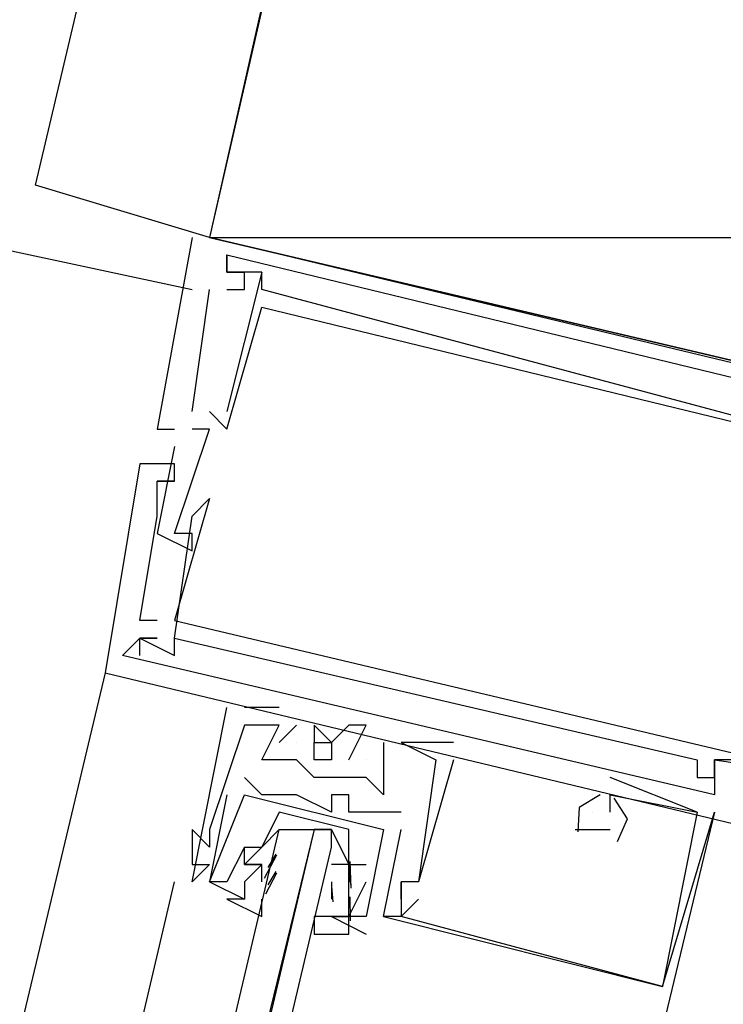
# Model space of a CAD drawing. Header units: feet. Extents: x -79 to 198, y -22 to 181.
# Tile 135 of 164: x 120.855 to 121.393, y 90.551 to 91.304. Entities that reach past the tile are written whole.
import ezdxf

# ---------------------------------------------------------------- set-up
doc = ezdxf.new("R2010")
doc.units = ezdxf.units.FT
doc.layers.add('A-LINEA', color=7, linetype='CONTINUOUS')
doc.layers.add('A-MURO-CONCRETO', color=8, linetype='CONTINUOUS')

msp = doc.modelspace()

# ---------------------------------------------------------------- linework, layer by layer
at = {"layer": 'A-LINEA'}
for p, q in [((120.8667, 91.1778), (121.28, 92.9244)), ((121, 91.1378), (120.8667, 91.1778)), ((120.8, 91.1378), (120.9867, 91.0978)), ((120.9867, 91.1378), (120.9867, 91.1378)), ((120.9867, 91.1378), (120.9867, 91.1378)), ((120.9867, 91.1378), (120.9867, 91.1378)), ((121, 91.1378), (121, 91.1378)), ((121, 91.1378), (121, 91.1378)), ((121, 91.1378), (121, 91.1378)), ((121.0133, 91.1244), (121.0133, 91.1244)), ((121.0133, 91.1244), (121.0133, 91.1244)), ((121.0133, 91.1244), (121.0133, 91.1244)), ((121.0133, 91.1244), (121.0133, 91.1244)), ((121.0133, 91.1244), (121.0133, 91.1244)), ((121.0133, 91.1244), (121.0133, 91.1244)), ((121.04, 91.1111), (121.0133, 91.0044)), ((121.0133, 91.1111), (121.0133, 91.1111)), ((121.0133, 91.1111), (121.0133, 91.1111)), ((121.0133, 91.1111), (121.0133, 91.1111)), ((121.04, 91.1111), (121.0133, 91.0044)), ((121.0133, 91.1111), (121.0133, 91.1111)), ((121.0133, 91.1111), (121.0133, 91.1111)), ((121.0133, 91.1111), (121.0133, 91.1111)), ((121.04, 91.1111), (121.0133, 91.0044)), ((121.0133, 91.1111), (121.0133, 91.1111)), ((121.0133, 91.1111), (121.0133, 91.1111)), ((121.0133, 91.1111), (121.0133, 91.1111)), ((121.0267, 91.1111), (121.0267, 91.1111)), ((121.0267, 91.1111), (121.0267, 91.1111)), ((121.0267, 91.1111), (121.0267, 91.1111)), ((121.0267, 91.1111), (121.0267, 91.1111)), ((121.0267, 91.1111), (121.0267, 91.1111)), ((121.0267, 91.1111), (121.0267, 91.1111)), ((121.04, 91.1111), (121.04, 91.1111)), ((121.04, 91.1111), (121.04, 91.1111)), ((121.04, 91.1111), (121.04, 91.1111)), ((121.04, 91.1111), (121.04, 91.1111)), ((121.04, 91.1111), (121.04, 91.1111)), ((121.04, 91.1111), (121.04, 91.1111)), ((120.9867, 91.0044), (121, 91.0978)), ((120.9867, 91.0044), (121, 91.0978)), ((120.9867, 91.0044), (121, 91.0978)), ((121, 91.0978), (121, 91.0978)), ((121, 91.0978), (121, 91.0978)), ((121, 91.0978), (121, 91.0978)), ((121.0133, 91.0978), (121.0133, 91.0978)), ((121.0133, 91.0978), (121.0133, 91.0978)), ((121.0133, 91.0978), (121.0133, 91.0978)), ((121.0267, 91.0978), (121.0267, 91.0978)), ((121.0267, 91.0978), (121.0267, 91.0978)), ((121.0267, 91.0978), (121.0267, 91.0978)), ((121.04, 91.0978), (121.04, 91.0978)), ((121.04, 91.0978), (121.04, 91.0978)), ((121.04, 91.0978), (121.04, 91.0978)), ((121.04, 91.0844), (121.04, 91.0844)), ((121.04, 91.0844), (121.04, 91.0844)), ((121.04, 91.0844), (121.04, 91.0844)), ((120.9867, 91.0044), (120.9867, 91.0044)), ((120.9867, 91.0044), (120.9867, 91.0044)), ((120.9867, 91.0044), (120.9867, 91.0044)), ((121, 91.0044), (121.0133, 90.9911)), ((121, 91.0044), (121, 91.0044)), ((121, 91.0044), (121.0133, 90.9911)), ((121, 91.0044), (121, 91.0044)), ((121, 91.0044), (121.0133, 90.9911)), ((121, 91.0044), (121, 91.0044)), ((121.0133, 91.0044), (121.0133, 91.0044)), ((121.0133, 91.0044), (121.0133, 91.0044)), ((121.0133, 91.0044), (121.0133, 91.0044)), ((121.0133, 91.0044), (121.0133, 91.0044)), ((121.0133, 91.0044), (121.0133, 91.0044)), ((121.0133, 91.0044), (121.0133, 91.0044)), ((120.96, 90.9911), (120.96, 90.9911)), ((120.96, 90.9911), (120.96, 90.9911)), ((120.96, 90.9911), (120.96, 90.9911)), ((120.9733, 90.9911), (120.9733, 90.9911)), ((120.9733, 90.9911), (120.9733, 90.9911)), ((120.9733, 90.9911), (120.9733, 90.9911)), ((120.9867, 90.9911), (120.9867, 90.9911)), ((120.9867, 90.9911), (120.9867, 90.9911)), ((120.9867, 90.9911), (120.9867, 90.9911)), ((121, 90.9911), (121, 90.9911)), ((121, 90.9911), (121, 90.9911)), ((121, 90.9911), (121, 90.9911)), ((121.0133, 90.9911), (121.0133, 90.9911)), ((121.0133, 90.9911), (121.0133, 90.9911)), ((121.0133, 90.9911), (121.0133, 90.9911)), ((120.9733, 90.9778), (120.9733, 90.9778)), ((120.9733, 90.9778), (120.9733, 90.9778)), ((120.9733, 90.9778), (120.9733, 90.9778)), ((120.9467, 90.9644), (120.9467, 90.9644)), ((120.9467, 90.9644), (120.9467, 90.9644)), ((120.9467, 90.9644), (120.9467, 90.9644)), ((120.9733, 90.9644), (120.9733, 90.9644)), ((120.9733, 90.9644), (120.9733, 90.9644)), ((120.9733, 90.9644), (120.9733, 90.9644)), ((120.96, 90.9511), (120.96, 90.9511)), ((120.96, 90.9511), (120.96, 90.9511)), ((120.96, 90.9511), (120.96, 90.9511)), ((120.96, 90.9511), (120.96, 90.9511)), ((120.96, 90.9511), (120.96, 90.9511)), ((120.96, 90.9511), (120.96, 90.9511)), ((120.9733, 90.9511), (120.9733, 90.9511)), ((120.9733, 90.9511), (120.9733, 90.9511)), ((120.9733, 90.9511), (120.9733, 90.9511)), ((120.9733, 90.9511), (120.9733, 90.9511)), ((120.9733, 90.9511), (120.9733, 90.9511)), ((120.9733, 90.9511), (120.9733, 90.9511)), ((120.96, 90.9378), (120.96, 90.9378)), ((120.96, 90.9378), (120.96, 90.9378)), ((120.96, 90.9378), (120.96, 90.9378)), ((121, 90.9378), (121, 90.9378)), ((121, 90.9378), (121, 90.9378)), ((121, 90.9378), (121, 90.9378)), ((120.96, 90.9244), (120.96, 90.9244)), ((120.96, 90.9244), (120.96, 90.9244)), ((120.96, 90.9244), (120.96, 90.9244)), ((120.96, 90.9244), (120.96, 90.9244)), ((120.96, 90.9244), (120.96, 90.9244)), ((120.96, 90.9244), (120.96, 90.9244)), ((120.9867, 90.9244), (120.9867, 90.9244)), ((120.9867, 90.9244), (120.9867, 90.9244)), ((120.9867, 90.9244), (120.9867, 90.9244)), ((120.96, 90.9111), (120.96, 90.9111)), ((120.96, 90.9111), (120.96, 90.9111)), ((120.96, 90.9111), (120.96, 90.9111)), ((120.9733, 90.9111), (120.9733, 90.9111)), ((120.9733, 90.9111), (120.9733, 90.9111)), ((120.9733, 90.9111), (120.9733, 90.9111)), ((120.9867, 90.9111), (120.9867, 90.9111)), ((120.9867, 90.9111), (120.9867, 90.9111)), ((120.9867, 90.9111), (120.9867, 90.9111)), ((120.9867, 90.8978), (120.9867, 90.8978)), ((120.9867, 90.8978), (120.9867, 90.8978)), ((120.9867, 90.8978), (120.9867, 90.8978)), ((120.9467, 90.8444), (120.9467, 90.8444)), ((120.9467, 90.8444), (120.9467, 90.8444)), ((120.9467, 90.8444), (120.9467, 90.8444)), ((120.96, 90.8444), (120.96, 90.8444)), ((120.96, 90.8444), (120.96, 90.8444)), ((120.96, 90.8444), (120.96, 90.8444)), ((120.9733, 90.8444), (120.9733, 90.8444)), ((120.9733, 90.8444), (120.9733, 90.8444)), ((120.9733, 90.8444), (120.9733, 90.8444)), ((120.9467, 90.8311), (120.9467, 90.8311)), ((120.9467, 90.8311), (120.9467, 90.8311)), ((120.9467, 90.8311), (120.9467, 90.8311)), ((120.9467, 90.8311), (120.9467, 90.8311)), ((120.9467, 90.8311), (120.9467, 90.8311)), ((120.9467, 90.8311), (120.9467, 90.8311)), ((120.9467, 90.8311), (120.9467, 90.8311)), ((120.9467, 90.8311), (120.9467, 90.8311)), ((120.9467, 90.8311), (120.9467, 90.8311)), ((120.96, 90.8311), (120.96, 90.8311)), ((120.96, 90.8311), (120.96, 90.8311)), ((120.96, 90.8311), (120.96, 90.8311)), ((120.96, 90.8311), (120.96, 90.8311)), ((120.96, 90.8311), (120.96, 90.8311)), ((120.96, 90.8311), (120.96, 90.8311)), ((120.9733, 90.8311), (120.9733, 90.8311)), ((120.9733, 90.8311), (120.9733, 90.8311)), ((120.9733, 90.8311), (120.9733, 90.8311)), ((120.9733, 90.8311), (120.9733, 90.8311)), ((120.9733, 90.8311), (120.9733, 90.8311)), ((120.9733, 90.8311), (120.9733, 90.8311)), ((120.9333, 90.8178), (120.9333, 90.8178)), ((120.9333, 90.8178), (120.9333, 90.8178)), ((120.9333, 90.8178), (120.9333, 90.8178)), ((120.9467, 90.8178), (120.9467, 90.8178)), ((120.9467, 90.8178), (120.9467, 90.8178)), ((120.9467, 90.8178), (120.9467, 90.8178)), ((120.9733, 90.8178), (120.9733, 90.8178)), ((120.9733, 90.8178), (120.9733, 90.8178)), ((120.9733, 90.8178), (120.9733, 90.8178)), ((120.92, 90.8044), (119.2667, 83.8711)), ((120.92, 90.8044), (120.92, 90.8044)), ((120.92, 90.8044), (120.92, 90.8044)), ((120.92, 90.8044), (120.92, 90.8044)), ((121.0133, 90.7778), (121.0133, 90.7778)), ((121.0133, 90.7778), (121.0133, 90.7778)), ((121.0133, 90.7778), (121.0133, 90.7778)), ((121.0533, 90.7778), (121.0267, 90.7778)), ((121.0267, 90.7778), (121.0267, 90.7778)), ((121.0533, 90.7778), (121.0267, 90.7778)), ((121.0267, 90.7778), (121.0267, 90.7778)), ((121.0533, 90.7778), (121.0267, 90.7778)), ((121.0267, 90.7778), (121.0267, 90.7778)), ((121.0533, 90.7778), (121.0533, 90.7778)), ((121.0533, 90.7778), (121.0533, 90.7778)), ((121.0533, 90.7778), (121.0533, 90.7778)), ((121.0267, 90.7644), (121.0267, 90.7644)), ((121.0267, 90.7644), (121.0267, 90.7644)), ((121.0267, 90.7644), (121.0267, 90.7644)), ((121.0533, 90.7511), (121.0667, 90.7644)), ((121.0533, 90.7644), (121.0533, 90.7644)), ((121.0533, 90.7644), (121.0533, 90.7644)), ((121.0533, 90.7511), (121.0667, 90.7644)), ((121.0533, 90.7644), (121.0533, 90.7644)), ((121.0533, 90.7644), (121.0533, 90.7644)), ((121.0533, 90.7511), (121.0667, 90.7644)), ((121.0533, 90.7644), (121.0533, 90.7644)), ((121.0533, 90.7644), (121.0533, 90.7644)), ((121.0667, 90.7644), (121.0667, 90.7644)), ((121.0667, 90.7644), (121.0667, 90.7644)), ((121.0667, 90.7644), (121.0667, 90.7644)), ((121.08, 90.7644), (121.08, 90.7644)), ((121.08, 90.7644), (121.08, 90.7644)), ((121.08, 90.7644), (121.08, 90.7644)), ((121.1067, 90.7644), (121.1067, 90.7644)), ((121.1067, 90.7644), (121.1067, 90.7644)), ((121.1067, 90.7644), (121.1067, 90.7644)), ((121.12, 90.7644), (121.12, 90.7644)), ((121.12, 90.7644), (121.12, 90.7644)), ((121.12, 90.7644), (121.12, 90.7644)), ((121.0533, 90.7511), (121.0533, 90.7511)), ((121.0533, 90.7511), (121.0533, 90.7511)), ((121.0533, 90.7511), (121.0533, 90.7511)), ((121.0667, 90.7511), (121.0667, 90.7511)), ((121.0667, 90.7511), (121.0667, 90.7511)), ((121.0667, 90.7511), (121.0667, 90.7511)), ((121.08, 90.7511), (121.08, 90.7511)), ((121.08, 90.7511), (121.08, 90.7511)), ((121.08, 90.7511), (121.08, 90.7511)), ((121.0933, 90.7511), (121.0933, 90.7511)), ((121.0933, 90.7511), (121.0933, 90.7511)), ((121.0933, 90.7511), (121.0933, 90.7511)), ((121.1333, 90.7511), (121.1333, 90.7511)), ((121.1333, 90.7511), (121.1333, 90.7511)), ((121.1333, 90.7511), (121.1333, 90.7511)), ((121.1867, 90.7511), (121.1467, 90.7511)), ((121.1467, 90.7511), (121.1467, 90.7511)), ((121.1467, 90.7511), (121.1467, 90.7511)), ((121.1867, 90.7511), (121.1467, 90.7511)), ((121.1467, 90.7511), (121.1467, 90.7511)), ((121.1467, 90.7511), (121.1467, 90.7511)), ((121.1867, 90.7511), (121.1467, 90.7511)), ((121.1467, 90.7511), (121.1467, 90.7511)), ((121.1467, 90.7511), (121.1467, 90.7511)), ((121.1867, 90.7511), (121.1867, 90.7511)), ((121.1867, 90.7511), (121.1867, 90.7511)), ((121.1867, 90.7511), (121.1867, 90.7511)), ((121.04, 90.7378), (121.04, 90.7378)), ((121.04, 90.7378), (121.04, 90.7378)), ((121.04, 90.7378), (121.04, 90.7378)), ((121.0533, 90.7378), (121.0533, 90.7378)), ((121.0533, 90.7378), (121.0533, 90.7378)), ((121.0533, 90.7378), (121.0533, 90.7378)), ((121.0667, 90.7378), (121.0667, 90.7378)), ((121.0667, 90.7378), (121.0667, 90.7378)), ((121.0667, 90.7378), (121.0667, 90.7378)), ((121.0933, 90.7378), (121.0933, 90.7378)), ((121.0933, 90.7378), (121.0933, 90.7378)), ((121.0933, 90.7378), (121.0933, 90.7378)), ((121.1067, 90.7378), (121.1067, 90.7378)), ((121.1067, 90.7378), (121.1067, 90.7378)), ((121.1067, 90.7378), (121.1067, 90.7378)), ((121.12, 90.7378), (121.12, 90.7378)), ((121.12, 90.7378), (121.12, 90.7378)), ((121.12, 90.7378), (121.12, 90.7378)), ((121.1333, 90.7378), (121.1333, 90.7378)), ((121.1333, 90.7378), (121.1333, 90.7378)), ((121.1333, 90.7378), (121.1333, 90.7378)), ((121.1333, 90.7378), (121.1333, 90.7378)), ((121.1333, 90.7378), (121.1333, 90.7378)), ((121.1333, 90.7378), (121.1333, 90.7378)), ((121.1733, 90.7378), (121.1733, 90.7378)), ((121.1733, 90.7378), (121.1733, 90.7378)), ((121.1733, 90.7378), (121.1733, 90.7378)), ((121.1733, 90.7378), (121.1733, 90.7378)), ((121.1733, 90.7378), (121.1733, 90.7378)), ((121.1733, 90.7378), (121.1733, 90.7378)), ((121.1867, 90.7378), (121.1867, 90.7378)), ((121.1867, 90.7378), (121.1867, 90.7378)), ((121.1867, 90.7378), (121.1867, 90.7378)), ((121.3733, 90.7378), (121.3733, 90.7378)), ((121.3733, 90.7378), (121.3733, 90.7378)), ((121.3733, 90.7378), (121.3733, 90.7378)), ((121.3867, 90.7378), (121.3867, 90.7378)), ((121.3867, 90.7378), (121.3867, 90.7378)), ((121.3867, 90.7378), (121.3867, 90.7378)), ((121.3867, 90.7378), (121.3867, 90.7378)), ((121.3867, 90.7378), (121.3867, 90.7378)), ((121.3867, 90.7378), (121.3867, 90.7378)), ((121.0267, 90.7244), (121.0267, 90.7244)), ((121.0267, 90.7244), (121.0267, 90.7244)), ((121.08, 90.7244), (121.08, 90.7244)), ((121.08, 90.7244), (121.08, 90.7244)), ((121.08, 90.7244), (121.08, 90.7244)), ((121.0933, 90.7244), (121.0933, 90.7244)), ((121.0933, 90.7244), (121.0933, 90.7244)), ((121.0933, 90.7244), (121.0933, 90.7244)), ((121.1067, 90.7244), (121.1067, 90.7244)), ((121.1067, 90.7244), (121.1067, 90.7244)), ((121.1067, 90.7244), (121.1067, 90.7244)), ((121.12, 90.7244), (121.12, 90.7244)), ((121.12, 90.7244), (121.12, 90.7244)), ((121.12, 90.7244), (121.12, 90.7244)), ((121.3733, 90.6978), (121.3067, 90.7244)), ((121.3067, 90.7244), (121.3067, 90.7244)), ((121.3733, 90.6978), (121.3067, 90.7244)), ((121.3067, 90.7244), (121.3067, 90.7244)), ((121.3733, 90.6978), (121.3067, 90.7244)), ((121.3067, 90.7244), (121.3067, 90.7244)), ((121.3733, 90.7244), (121.3733, 90.7244)), ((121.3733, 90.7244), (121.3733, 90.7244)), ((121.3733, 90.7244), (121.3733, 90.7244)), ((121.3867, 90.7244), (121.3867, 90.7244)), ((121.3867, 90.7244), (121.3867, 90.7244)), ((121.3867, 90.7244), (121.3867, 90.7244)), ((121.3867, 90.7244), (121.3867, 90.7244)), ((121.3867, 90.7244), (121.3867, 90.7244)), ((121.3867, 90.7244), (121.3867, 90.7244)), ((121.0133, 90.7111), (121.0133, 90.7111)), ((121.0133, 90.7111), (121.0133, 90.7111)), ((121.0267, 90.7111), (121.0267, 90.7111)), ((121.0267, 90.7111), (121.0267, 90.7111)), ((121.04, 90.7111), (121.04, 90.7111)), ((121.04, 90.7111), (121.04, 90.7111)), ((121.0667, 90.7111), (121.0667, 90.7111)), ((121.0667, 90.7111), (121.0667, 90.7111)), ((121.0933, 90.7111), (121.0933, 90.7111)), ((121.0933, 90.7111), (121.0933, 90.7111)), ((121.1067, 90.7111), (121.1067, 90.7111)), ((121.1067, 90.7111), (121.1067, 90.7111)), ((121.1333, 90.7111), (121.1333, 90.7111)), ((121.1333, 90.7111), (121.1333, 90.7111)), ((121.1333, 90.7111), (121.1333, 90.7111)), ((121.2933, 90.7111), (121.2933, 90.7111)), ((121.2933, 90.7111), (121.2933, 90.7111)), ((121.2933, 90.7111), (121.2933, 90.7111)), ((121.2933, 90.7111), (121.2933, 90.7111)), ((121.2933, 90.7111), (121.2933, 90.7111)), ((121.2933, 90.7111), (121.2933, 90.7111)), ((121.3067, 90.7111), (121.3067, 90.7111)), ((121.3067, 90.7111), (121.3067, 90.7111)), ((121.3067, 90.7111), (121.3067, 90.7111)), ((121.3867, 90.7111), (121.3867, 90.7111)), ((121.3867, 90.7111), (121.3867, 90.7111)), ((121.3867, 90.7111), (121.3867, 90.7111)), ((121.1067, 90.6844), (121.0533, 90.6978)), ((121.0933, 90.6978), (121.0933, 90.6978)), ((121.0933, 90.6978), (121.0933, 90.6978)), ((121.1067, 90.6978), (121.1067, 90.6978)), ((121.1067, 90.6978), (121.1067, 90.6978)), ((121.12, 90.6978), (121.12, 90.6978)), ((121.12, 90.6978), (121.12, 90.6978)), ((121.1467, 90.6978), (121.1467, 90.6978)), ((121.1467, 90.6978), (121.1467, 90.6978)), ((121.2933, 90.6978), (121.2933, 90.6978)), ((121.2933, 90.6978), (121.2933, 90.6978)), ((121.2933, 90.6978), (121.2933, 90.6978)), ((121.3067, 90.6978), (121.3067, 90.6978)), ((121.3067, 90.6978), (121.3067, 90.6978)), ((121.3067, 90.6978), (121.3067, 90.6978)), ((121.3467, 90.5644), (121.3867, 90.6978)), ((121.3467, 90.5644), (121.3867, 90.6978)), ((121.3467, 90.5644), (121.3867, 90.6978)), ((121.3733, 90.6978), (121.3733, 90.6978)), ((121.3733, 90.6978), (121.3733, 90.6978)), ((121.3733, 90.6978), (121.3733, 90.6978)), ((121.3733, 90.6978), (121.3733, 90.6978)), ((121.3733, 90.6978), (121.3733, 90.6978)), ((121.3733, 90.6978), (121.3733, 90.6978)), ((121.3867, 90.6978), (121.3867, 90.6978)), ((121.3867, 90.6978), (121.3867, 90.6978)), ((121.3867, 90.6978), (121.3867, 90.6978)), ((120.9867, 90.6844), (120.9867, 90.6844)), ((120.9867, 90.6844), (120.9867, 90.6844)), ((120.9867, 90.6844), (120.9867, 90.6844)), ((121, 90.6844), (121, 90.6844)), ((121, 90.6844), (121, 90.6844)), ((121, 90.6844), (121, 90.6844)), ((121.0533, 90.6844), (121.0533, 90.6844)), ((121.0667, 90.6844), (121.08, 90.6844)), ((121.0933, 90.6844), (121.0933, 90.6844)), ((121.1333, 90.6178), (121.1467, 90.6844)), ((121.1333, 90.6844), (121.1333, 90.6844)), ((121.1333, 90.6844), (121.1333, 90.6844)), ((121.1333, 90.6178), (121.1467, 90.6844)), ((121.1333, 90.6844), (121.1333, 90.6844)), ((121.1333, 90.6844), (121.1333, 90.6844)), ((121.1467, 90.6844), (121.1467, 90.6844)), ((121.1467, 90.6844), (121.1467, 90.6844)), ((121.28, 90.6844), (121.2933, 90.6844)), ((121.28, 90.6844), (121.28, 90.6844)), ((121.28, 90.6844), (121.2933, 90.6844)), ((121.28, 90.6844), (121.28, 90.6844)), ((121.28, 90.6844), (121.2933, 90.6844)), ((121.28, 90.6844), (121.28, 90.6844)), ((121.2933, 90.6844), (121.3067, 90.6844)), ((121.2933, 90.6844), (121.2933, 90.6844)), ((121.2933, 90.6844), (121.3067, 90.6844)), ((121.2933, 90.6844), (121.2933, 90.6844)), ((121.2933, 90.6844), (121.3067, 90.6844)), ((121.2933, 90.6844), (121.2933, 90.6844)), ((121.3067, 90.6844), (121.3067, 90.6844)), ((121.3067, 90.6844), (121.3067, 90.6844)), ((121.3067, 90.6844), (121.3067, 90.6844)), ((121, 90.6711), (121, 90.6711)), ((121, 90.6711), (121, 90.6711)), ((121, 90.6711), (121, 90.6711)), ((121.0267, 90.6711), (121.0267, 90.6711)), ((121.0267, 90.6711), (121.0267, 90.6711)), ((121.0267, 90.6711), (121.0267, 90.6711)), ((121.0267, 90.6711), (121.0267, 90.6711)), ((121.04, 90.6711), (121.04, 90.6711)), ((121.04, 90.6711), (121.04, 90.6711)), ((121.042, 90.6472), (121.0516, 90.6652)), ((121.0448, 90.6555), (121.0511, 90.6657)), ((121.0533, 90.6711), (121.0533, 90.6711)), ((121.0933, 90.6711), (121.0933, 90.6711)), ((120.9867, 90.6578), (120.9867, 90.6578)), ((120.9867, 90.6578), (120.9867, 90.6578)), ((120.9867, 90.6578), (120.9867, 90.6578)), ((121, 90.6578), (121, 90.6578)), ((121, 90.6578), (121, 90.6578)), ((121, 90.6578), (121, 90.6578)), ((121.0267, 90.6578), (121.0267, 90.6578)), ((121.0267, 90.6578), (121.0267, 90.6578)), ((121.0267, 90.6578), (121.0267, 90.6578)), ((121.0267, 90.6578), (121.0267, 90.6578)), ((121.04, 90.6578), (121.04, 90.6578)), ((121.04, 90.6578), (121.04, 90.6578)), ((121.04, 90.6444), (121.04, 90.6578)), ((121.04, 90.6578), (121.04, 90.6578)), ((121.1067, 90.6578), (121.1067, 90.6578)), ((121.1067, 90.6578), (121.1067, 90.6578)), ((121.1067, 90.6578), (121.1067, 90.6578)), ((121.1067, 90.6578), (121.1067, 90.6578)), ((121.1075, 90.6601), (121.1081, 90.6397)), ((121.12, 90.6578), (121.12, 90.6578)), ((121.12, 90.6578), (121.12, 90.6578)), ((121.043, 90.6352), (121.0515, 90.6514)), ((121.0448, 90.6422), (121.0511, 90.6524)), ((121.1068, 90.6543), (121.1078, 90.6424)), ((120.5867, 89.0044), (120.9733, 90.6444)), ((120.9867, 90.6444), (120.9867, 90.6444)), ((120.9867, 90.6444), (120.9867, 90.6444)), ((120.9867, 90.6444), (120.9867, 90.6444)), ((121, 90.6444), (121, 90.6444)), ((121, 90.6444), (121, 90.6444)), ((121, 90.6444), (121, 90.6444)), ((121, 90.6444), (121, 90.6444)), ((121.0133, 90.6444), (121.0133, 90.6444)), ((121.0133, 90.6444), (121.0133, 90.6444)), ((121.04, 90.6444), (121.04, 90.6444)), ((121.04, 90.6444), (121.04, 90.6444)), ((121.0933, 90.6444), (121.0933, 90.6311)), ((121.0933, 90.6444), (121.0933, 90.6444)), ((121.1067, 90.6444), (121.1067, 90.6444)), ((121.1067, 90.6444), (121.1067, 90.6444)), ((121.1067, 90.6444), (121.1067, 90.6444)), ((121.1067, 90.6444), (121.1067, 90.6444)), ((121.12, 90.6444), (121.12, 90.6444)), ((121.12, 90.6444), (121.12, 90.6444)), ((121.1467, 90.6444), (121.1467, 90.6444)), ((121.1467, 90.6444), (121.1467, 90.6444)), ((121.1467, 90.6444), (121.1467, 90.6444)), ((121.1467, 90.6444), (121.1467, 90.6444)), ((121.1467, 90.6444), (121.1467, 90.6444)), ((121.1467, 90.6444), (121.1467, 90.6444)), ((121.16, 90.6444), (121.16, 90.6444)), ((121.16, 90.6444), (121.16, 90.6444)), ((121.16, 90.6444), (121.16, 90.6444)), ((121.16, 90.6444), (121.16, 90.6444)), ((121.16, 90.6444), (121.16, 90.6444)), ((121.16, 90.6444), (121.16, 90.6444)), ((121.0935, 90.6409), (121.0945, 90.6291)), ((121.0267, 90.6311), (121.0267, 90.6311)), ((121.0267, 90.6311), (121.0267, 90.6311)), ((121.0933, 90.6311), (121.0933, 90.6311)), ((121.0933, 90.6311), (121.0933, 90.6311)), ((121.1074, 90.6329), (121.1077, 90.6146)), ((121.1467, 90.6311), (121.1467, 90.6311)), ((121.1467, 90.6311), (121.1467, 90.6311)), ((121.1467, 90.6311), (121.1467, 90.6311)), ((121.16, 90.6311), (121.16, 90.6311)), ((121.16, 90.6311), (121.16, 90.6311)), ((121.16, 90.6311), (121.16, 90.6311)), ((121.0933, 90.6178), (121.12, 90.6044)), ((121.0933, 90.6178), (121.0933, 90.6178)), ((121.0933, 90.6178), (121.12, 90.6044)), ((121.0933, 90.6178), (121.0933, 90.6178)), ((121.1067, 90.6178), (121.1067, 90.6178)), ((121.1067, 90.6178), (121.1067, 90.6178)), ((121.12, 90.6178), (121.12, 90.6178)), ((121.12, 90.6178), (121.12, 90.6178)), ((121.12, 90.6178), (121.12, 90.6178)), ((121.12, 90.6178), (121.12, 90.6178)), ((121.1333, 90.6178), (121.1333, 90.6178)), ((121.1333, 90.6178), (121.1333, 90.6178)), ((121.1333, 90.6178), (121.1333, 90.6178)), ((121.1333, 90.6178), (121.1333, 90.6178)), ((121.1333, 90.6178), (121.1333, 90.6178)), ((121.1467, 90.6178), (121.1467, 90.6178)), ((121.1467, 90.6178), (121.1467, 90.6178)), ((121.1467, 90.6178), (121.1467, 90.6178)), ((121.1467, 90.6178), (121.1467, 90.6178)), ((121.1467, 90.6178), (121.1467, 90.6178)), ((121.1467, 90.6178), (121.1467, 90.6178)), ((121.12, 90.6044), (121.12, 90.6044)), ((121.12, 90.6044), (121.12, 90.6044)), ((121.3467, 90.5644), (121.3467, 90.5644)), ((121.3467, 90.5644), (121.3467, 90.5644)), ((121.3467, 90.5644), (121.3467, 90.5644)), ((121.3467, 90.5644), (121.3467, 90.5644)), ((121.3467, 90.5644), (121.3467, 90.5644)), ((121.3467, 90.5644), (121.3467, 90.5644))]:
    msp.add_line(p, q, dxfattribs=at)
for points in [[(124.4, 90.3378), (124.7867, 91.9644), (121.3733, 92.7644), (121, 91.1378), (124.4, 90.3378)], [(120.9867, 91.1378), (120.96, 90.9911), (120.9733, 90.9911)], [(120.9867, 91.1378), (120.96, 90.9911), (120.9733, 90.9911)], [(120.9867, 91.1378), (120.96, 90.9911), (120.9733, 90.9911)], [(121.6533, 90.9778), (121.6667, 90.9778), (121, 91.1378)], [(121.6533, 90.9778), (121.6667, 90.9778), (121, 91.1378)], [(121.6533, 90.9778), (121.6667, 90.9778), (121, 91.1378)], [(121.5333, 90.9778), (121.44, 90.9911), (121.4533, 91.0044), (121.44, 91.0178), (121.44, 90.9911), (121.04, 91.0978), (121.04, 91.1111), (121.0133, 91.1111), (121.0133, 91.1244), (121.0133, 91.1111), (121.0267, 91.1111)], [(121.0133, 91.0978), (121.0267, 91.0978), (121.0267, 91.1111), (121.0133, 91.1111), (121.0133, 91.1244), (121.4533, 91.0178)], [(121.5333, 90.9778), (121.44, 90.9911), (121.4533, 91.0044), (121.44, 91.0178), (121.44, 90.9911), (121.04, 91.0978), (121.04, 91.1111), (121.0133, 91.1111), (121.0133, 91.1244), (121.0133, 91.1111), (121.0267, 91.1111)], [(121.0133, 91.0978), (121.0267, 91.0978), (121.0267, 91.1111), (121.0133, 91.1111), (121.0133, 91.1244), (121.4533, 91.0178)], [(121.5333, 90.9778), (121.44, 90.9911), (121.4533, 91.0044), (121.44, 91.0178), (121.44, 90.9911), (121.04, 91.0978), (121.04, 91.1111), (121.0133, 91.1111), (121.0133, 91.1244), (121.0133, 91.1111), (121.0267, 91.1111)], [(121.0133, 91.0978), (121.0267, 91.0978), (121.0267, 91.1111), (121.0133, 91.1111), (121.0133, 91.1244), (121.4533, 91.0178)], [(121.0133, 90.9911), (121.04, 91.0844), (121.5333, 90.9644), (121.5067, 90.8844)], [(121.0133, 90.9911), (121.04, 91.0844), (121.5333, 90.9644), (121.5067, 90.8844)], [(121.0133, 90.9911), (121.04, 91.0844), (121.5333, 90.9644), (121.5067, 90.8844)], [(120.9733, 90.9778), (120.96, 90.9111), (120.9867, 90.8978), (120.9867, 90.9111), (120.9733, 90.9111), (121, 90.9911), (120.9867, 90.9911)], [(120.9733, 90.9778), (120.96, 90.9111), (120.9867, 90.8978), (120.9867, 90.9111), (120.9733, 90.9111), (121, 90.9911), (120.9867, 90.9911)], [(120.9733, 90.9778), (120.96, 90.9111), (120.9867, 90.8978), (120.9867, 90.9111), (120.9733, 90.9111), (121, 90.9911), (120.9867, 90.9911)], [(120.9733, 90.9511), (120.9733, 90.9644), (120.9467, 90.9644), (120.92, 90.8044), (121.5867, 90.6444)], [(120.9733, 90.9511), (120.9733, 90.9644), (120.9467, 90.9644), (120.92, 90.8044), (121.5867, 90.6444)], [(120.9733, 90.9511), (120.9733, 90.9644), (120.9467, 90.9644), (120.92, 90.8044), (121.5867, 90.6444)], [(120.96, 90.9244), (120.96, 90.9511), (120.9733, 90.9511), (120.96, 90.9511)], [(120.96, 90.9244), (120.96, 90.9511), (120.9733, 90.9511), (120.96, 90.9511)], [(120.96, 90.9244), (120.96, 90.9511), (120.9733, 90.9511), (120.96, 90.9511)], [(120.96, 90.8444), (120.9467, 90.8444), (120.96, 90.9244), (120.96, 90.9378)], [(120.96, 90.8444), (120.9467, 90.8444), (120.96, 90.9244), (120.96, 90.9378)], [(120.96, 90.8444), (120.9467, 90.8444), (120.96, 90.9244), (120.96, 90.9378)], [(120.9733, 90.8311), (120.9867, 90.9244), (121, 90.9378), (120.9733, 90.8444), (121.48, 90.7244), (121.4933, 90.8178), (121.4933, 90.8178)], [(120.9733, 90.8311), (120.9867, 90.9244), (121, 90.9378), (120.9733, 90.8444), (121.48, 90.7244), (121.4933, 90.8178), (121.4933, 90.8178)], [(120.9733, 90.8311), (120.9867, 90.9244), (121, 90.9378), (120.9733, 90.8444), (121.48, 90.7244), (121.4933, 90.8178), (121.4933, 90.8178)], [(120.96, 90.8311), (120.9467, 90.8311), (120.9333, 90.8178)], [(120.9333, 90.8178), (120.9467, 90.8311), (120.96, 90.8311)], [(120.96, 90.8311), (120.9467, 90.8311), (120.9333, 90.8178)], [(120.9333, 90.8178), (120.9467, 90.8311), (120.96, 90.8311)], [(120.96, 90.8311), (120.9467, 90.8311), (120.9333, 90.8178)], [(120.9333, 90.8178), (120.9467, 90.8311), (120.96, 90.8311)], [(120.9467, 90.8178), (120.9467, 90.8178), (120.9467, 90.8311), (120.9733, 90.8178), (120.9733, 90.8311), (121.3733, 90.7378), (121.3733, 90.7244), (121.3867, 90.7244), (121.3867, 90.7378), (121.48, 90.7244)], [(120.9467, 90.8178), (120.9467, 90.8178), (120.9467, 90.8311), (120.9733, 90.8178), (120.9733, 90.8311), (121.3733, 90.7378), (121.3733, 90.7244), (121.3867, 90.7244), (121.3867, 90.7378), (121.48, 90.7244)], [(120.9467, 90.8178), (120.9467, 90.8178), (120.9467, 90.8311), (120.9733, 90.8178), (120.9733, 90.8311), (121.3733, 90.7378), (121.3733, 90.7244), (121.3867, 90.7244), (121.3867, 90.7378), (121.48, 90.7244)], [(121.4933, 90.7511), (121.48, 90.6844), (121.4, 90.7111), (121.4, 90.7378), (121.3867, 90.7378), (121.3867, 90.7244), (121.3867, 90.7111), (120.9333, 90.8178)], [(121.4933, 90.7511), (121.48, 90.6844), (121.4, 90.7111), (121.4, 90.7378), (121.3867, 90.7378), (121.3867, 90.7244), (121.3867, 90.7111), (120.9333, 90.8178)], [(121.4933, 90.7511), (121.48, 90.6844), (121.4, 90.7111), (121.4, 90.7378), (121.3867, 90.7378), (121.3867, 90.7244), (121.3867, 90.7111), (120.9333, 90.8178)], [(121.1333, 90.7378), (121.1333, 90.7111), (121.12, 90.7244), (121.1067, 90.7244), (121.0933, 90.7244), (121.08, 90.7244), (121.0667, 90.7378), (121.0533, 90.7378), (121.04, 90.7378), (121.0533, 90.7644), (121.0267, 90.7644), (121, 90.6844), (121, 90.6711), (120.9867, 90.6844), (120.9867, 90.6578), (121, 90.6578), (120.9867, 90.6444), (121.0133, 90.7778), (121.0133, 90.7778)], [(121.1333, 90.7378), (121.1333, 90.7111), (121.12, 90.7244), (121.1067, 90.7244), (121.0933, 90.7244), (121.08, 90.7244), (121.0667, 90.7378), (121.0533, 90.7378), (121.04, 90.7378), (121.0533, 90.7644), (121.0267, 90.7644), (121, 90.6844), (121, 90.6711), (120.9867, 90.6844), (120.9867, 90.6578), (121, 90.6578), (120.9867, 90.6444), (121.0133, 90.7778), (121.0133, 90.7778)], [(121.1333, 90.7378), (121.1333, 90.7111), (121.12, 90.7244), (121.1067, 90.7244), (121.0933, 90.7244), (121.08, 90.7244), (121.0667, 90.7378), (121.0533, 90.7378), (121.04, 90.7378), (121.0533, 90.7644), (121.0267, 90.7644), (121, 90.6844), (121, 90.6711), (120.9867, 90.6844), (120.9867, 90.6578), (121, 90.6578), (120.9867, 90.6444), (121.0133, 90.7778), (121.0133, 90.7778)], [(121.0933, 90.7511), (121.08, 90.7644), (121.08, 90.7511)], [(121.0933, 90.7511), (121.08, 90.7644), (121.08, 90.7511)], [(121.0933, 90.7511), (121.08, 90.7644), (121.08, 90.7511)], [(121.1067, 90.7378), (121.12, 90.7644), (121.1067, 90.7644), (121.0933, 90.7511)], [(121.1067, 90.7378), (121.12, 90.7644), (121.1067, 90.7644), (121.0933, 90.7511)], [(121.1067, 90.7378), (121.12, 90.7644), (121.1067, 90.7644), (121.0933, 90.7511)], [(121.1333, 90.7511), (121.1333, 90.7511), (121.1333, 90.7378)], [(121.1467, 90.7511), (121.1733, 90.7378), (121.16, 90.6444), (121.1467, 90.6444), (121.1467, 90.6311), (121.1467, 90.6444), (121.1467, 90.6178), (121.1333, 90.6178), (121.3467, 90.5644)], [(121.1333, 90.7511), (121.1333, 90.7511), (121.1333, 90.7378)], [(121.1467, 90.7511), (121.1733, 90.7378), (121.16, 90.6444), (121.1467, 90.6444), (121.1467, 90.6311), (121.1467, 90.6444), (121.1467, 90.6178), (121.1333, 90.6178), (121.3467, 90.5644)], [(121.1333, 90.7511), (121.1333, 90.7511), (121.1333, 90.7378)], [(121.1467, 90.7511), (121.1733, 90.7378), (121.16, 90.6444), (121.1467, 90.6444), (121.1467, 90.6311), (121.1467, 90.6444), (121.1467, 90.6178), (121.1333, 90.6178), (121.3467, 90.5644)], [(121.1867, 90.7378), (121.16, 90.6444), (121.16, 90.6444)], [(121.1867, 90.7378), (121.16, 90.6444), (121.16, 90.6444)], [(121.1867, 90.7378), (121.16, 90.6444), (121.16, 90.6444)], [(121.1467, 90.6978), (121.12, 90.6978), (121.1067, 90.6978), (121.1067, 90.7111), (121.0933, 90.7111), (121.0933, 90.6978), (121.0667, 90.7111), (121.04, 90.7111), (121.0267, 90.7244)], [(121.1467, 90.6978), (121.12, 90.6978), (121.1067, 90.6978), (121.1067, 90.7111), (121.0933, 90.7111), (121.0933, 90.6978), (121.0667, 90.7111), (121.04, 90.7111), (121.0267, 90.7244)], [(121.0133, 90.7111), (121, 90.6444), (121.0267, 90.6311)], [(121.0267, 90.6711), (121.0133, 90.6444), (121, 90.6444), (121.0267, 90.7111)], [(121.0133, 90.7111), (121, 90.6444), (121.0267, 90.6311)], [(121.0267, 90.6711), (121.0133, 90.6444), (121, 90.6444), (121.0267, 90.7111)], [(121.0267, 90.7111), (121.1333, 90.6844), (121.12, 90.6178), (121.1067, 90.6178), (121.12, 90.6444)], [(121.0267, 90.7111), (121.1333, 90.6844), (121.12, 90.6178), (121.1067, 90.6178), (121.12, 90.6444)], [(121.3067, 90.6978), (121.3067, 90.7111), (121.3733, 90.6978), (121.3467, 90.5644), (121.1467, 90.6178), (121.16, 90.6311)], [(121.3067, 90.6978), (121.3067, 90.7111), (121.3733, 90.6978), (121.3467, 90.5644), (121.1467, 90.6178), (121.16, 90.6311)], [(121.3067, 90.6978), (121.3067, 90.7111), (121.3733, 90.6978), (121.3467, 90.5644), (121.1467, 90.6178), (121.16, 90.6311)], [(121.299, 90.7111), (121.2829, 90.7014), (121.2819, 90.6826)], [(121.299, 90.7111), (121.2829, 90.7014), (121.2819, 90.6826)], [(121.299, 90.7111), (121.2829, 90.7014), (121.2819, 90.6826)], [(121.3124, 90.6754), (121.3199, 90.6926), (121.3099, 90.7085)], [(121.3124, 90.6754), (121.3199, 90.6926), (121.3099, 90.7085)], [(121.3124, 90.6754), (121.3199, 90.6926), (121.3099, 90.7085)], [(121.3867, 90.6978), (120.96, 88.9244), (120.5867, 87.3378)], [(121.0533, 90.6978), (121.04, 90.6711), (121.0267, 90.6578), (121.04, 90.6578), (121.0267, 90.6444), (121.0267, 90.6311), (121.0133, 90.6311), (121.04, 90.6178), (121.04, 90.6311)], [(120.6533, 88.9911), (121.0533, 90.6844), (121.0667, 90.6844), (121.08, 90.6844), (120.6667, 88.9911)], [(120.6933, 88.9778), (121.0933, 90.6711), (121.0933, 90.6844), (121.08, 90.6844), (120.68, 88.9911)], [(121.04, 90.6711), (121.0533, 90.6844), (121.0933, 90.6844), (121.1067, 90.6578), (121.0933, 90.6578)], [(121.0933, 90.6178), (121.08, 90.6178), (121.08, 90.6044), (121.1067, 90.6044), (121.1067, 90.6178), (121.0933, 90.6178), (121.1067, 90.6178), (121.1067, 90.6311), (121.1067, 90.6444), (121.1067, 90.6578), (121.1067, 90.6844)], [(121.0267, 90.6578), (121.04, 90.6578), (121.0267, 90.6578), (121.0267, 90.6711), (121.04, 90.6711)], [(121.0267, 90.6578), (121.04, 90.6578), (121.0267, 90.6578), (121.0267, 90.6711), (121.04, 90.6711)], [(121.1067, 90.6444), (121.1067, 90.6578), (121.1067, 90.6444), (121.1067, 90.6578), (121.12, 90.6578)], [(121.1067, 90.6444), (121.1067, 90.6578), (121.1067, 90.6444), (121.1067, 90.6578), (121.12, 90.6578)]]:
    msp.add_lwpolyline(points, dxfattribs=at)
msp.add_lwpolyline([(121.0933, 90.7378), (121.08, 90.7378), (121.08, 90.7511), (121.0933, 90.7511)], close=True, dxfattribs=at)
msp.add_lwpolyline([(121.0933, 90.7378), (121.08, 90.7378), (121.08, 90.7511), (121.0933, 90.7511)], close=True, dxfattribs=at)
msp.add_lwpolyline([(121.0933, 90.7378), (121.08, 90.7378), (121.08, 90.7511), (121.0933, 90.7511)], close=True, dxfattribs=at)
at = {"layer": 'A-MURO-CONCRETO'}
for points in [[(121.1867, 91.9644), (121, 91.1378), (124.5867, 91.1378), (121.1867, 91.9644)], [(121, 91.1378), (124.5867, 91.1378), (124.4, 90.3378), (121, 91.1378), (121, 91.1378)]]:
    msp.add_lwpolyline(points, dxfattribs=at)

doc.saveas('drawing.dxf')
